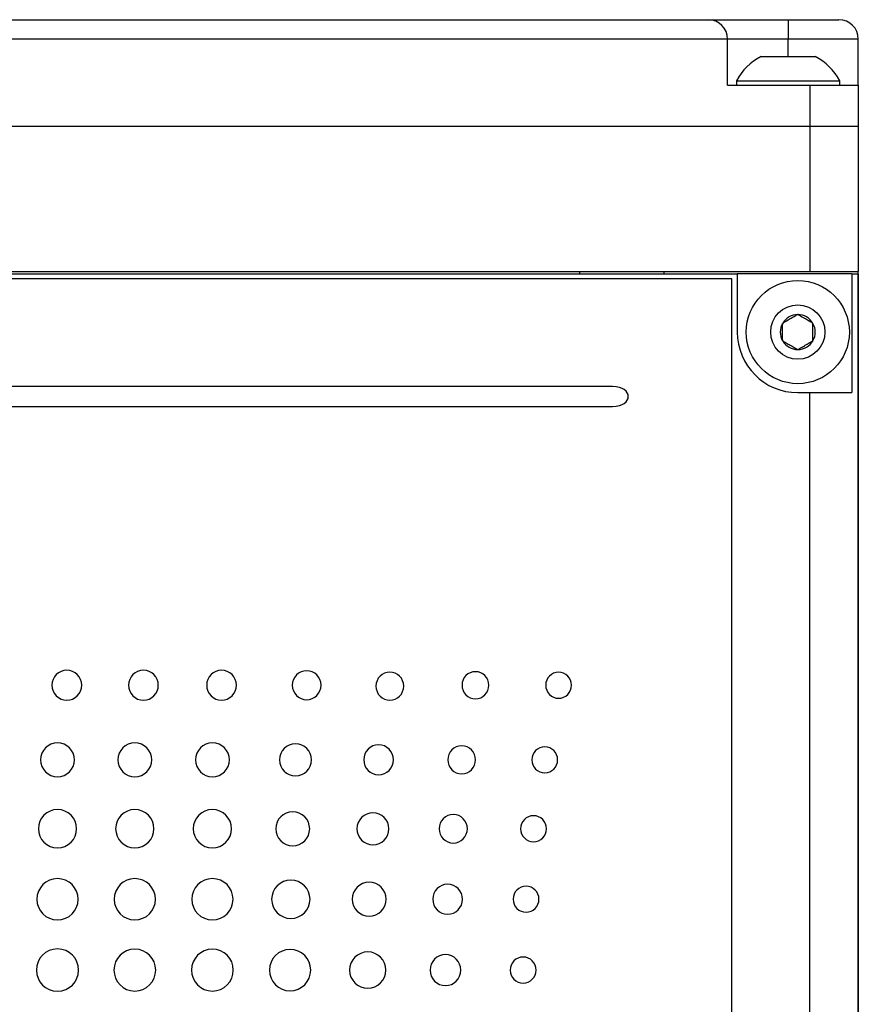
# Model space of a CAD drawing. Header units: inches. Extents: x 5.2 to 30.7, y 2.4 to 19.4.
# Tile 19 of 49: x 13.9 to 15.6, y 10.2 to 12.3. Entities that reach past the tile are written whole.
import ezdxf

# ---------------------------------------------------------------- set-up
doc = ezdxf.new("R2010")
doc.units = ezdxf.units.IN
doc.header["$MEASUREMENT"] = 0

msp = doc.modelspace()

# ---------------------------------------------------------------- linework, layer by layer
at = {"color": 7, "linetype": 'Continuous', "lineweight": 25}
for p, q in [((11.3756, 12.2561), (15.3156, 12.2561)), ((15.3156, 12.2561), (15.4806, 12.2561)), ((15.4806, 12.2561), (15.4806, 12.2161)), ((15.4806, 12.2561), (15.5856, 12.2561)), ((15.3556, 12.2161), (11.3356, 12.2161)), ((15.3556, 12.1211), (15.3556, 12.2161)), ((15.4806, 12.2161), (15.3556, 12.2161)), ((15.6256, 12.2161), (15.4806, 12.2161)), ((15.6256, 12.1211), (15.6256, 12.2161)), ((15.4246, 12.1801), (15.5208, 12.1801)), ((15.5208, 12.1801), (15.5366, 12.1801)), ((15.3556, 12.1211), (15.5256, 12.1211)), ((15.3741, 12.13), (15.3741, 12.1211)), ((15.3741, 12.13), (15.5571, 12.13)), ((15.5256, 12.1211), (15.5256, 12.0361)), ((15.5256, 12.1211), (15.6256, 12.1211)), ((15.5571, 12.13), (15.5871, 12.13)), ((15.5871, 12.1211), (15.5871, 12.13)), ((15.6256, 12.1211), (15.6256, 12.0361)), ((11.1656, 12.0361), (15.5256, 12.0361)), ((15.5256, 12.0361), (15.6256, 12.0361)), ((15.5256, 12.0361), (15.5256, 11.7361)), ((15.6256, 12.0361), (15.6256, 11.7361)), ((11.1656, 11.7361), (15.5256, 11.7361)), ((11.3156, 11.7311), (15.3756, 11.7311)), ((15.2238, 11.7361), (15.2238, 11.7311)), ((15.3756, 11.7311), (15.3756, 11.6111)), ((15.6122, 11.7311), (15.3756, 11.7311)), ((15.5256, 11.7361), (15.6256, 11.7361)), ((15.6122, 11.7311), (15.6122, 11.4861)), ((15.6122, 11.7311), (15.6256, 11.7311)), ((15.6256, 8.8211), (15.6256, 11.7361)), ((15.6256, 11.7311), (15.6256, 8.8261)), ((15.3646, 11.7211), (11.3246, 11.7211)), ((15.3646, 8.8361), (15.3646, 11.7211)), ((15.1177, 11.4987), (11.5683, 11.4987)), ((15.5006, 11.4861), (15.5256, 11.4861)), ((15.5256, 9.0711), (15.5256, 11.4861)), ((15.5256, 11.4861), (15.6122, 11.4861)), ((11.5683, 11.4576), (15.1177, 11.4576))]:
    msp.add_line(p, q, dxfattribs=at)
at = {"color": 1, "linetype": 'Continuous', "lineweight": 25}
for p, q in [((15.4806, 12.1801), (15.4806, 12.2161)), ((15.0506, 11.7311), (15.0506, 11.7361))]:
    msp.add_line(p, q, dxfattribs=at)
at = {"color": 7, "linetype": 'Continuous', "lineweight": 25}
for radius in [0.1065, 0.056]:
    msp.add_circle((15.5006, 11.6111), radius, dxfattribs=at)
for centre, radius, start, end in [((15.3156, 12.2161), 0.04, 0, 90), ((15.5856, 12.2161), 0.04, 0, 90), ((15.4806, 12.0732), 0.1207, 117.6497, 151.9518), ((15.4806, 12.0732), 0.1207, 28.0482, 62.3503), ((15.5006, 11.6111), 0.0361, 150, 210), ((15.5006, 11.6111), 0.0361, 90, 150), ((15.5006, 11.6111), 0.0361, 30, 90), ((15.5006, 11.6111), 0.0361, 330, 30), ((15.5006, 11.6111), 0.125, 180, 270), ((15.5006, 11.6111), 0.0361, 210, 270), ((15.5006, 11.6111), 0.0361, 270, 330)]:
    msp.add_arc(centre, radius, start, end, dxfattribs=at)
for points, knots in [([(15.5006, 11.6472), (15.4981, 11.6458), (15.4956, 11.6443), (15.4905, 11.6414), (15.4877, 11.6398), (15.4795, 11.6351), (15.4742, 11.632), (15.4693, 11.6292)], [0, 0, 0, 0, 0.25, 0.25, 0.5, 0.5, 1, 1, 1, 1]), ([(15.4693, 11.5931), (15.4693, 11.5987), (15.4693, 11.6048), (15.4693, 11.6175), (15.4693, 11.6236), (15.4693, 11.6292)], [0, 0, 0, 0, 0.5, 0.5, 1, 1, 1, 1]), ([(15.5318, 11.6292), (15.5294, 11.6306), (15.5269, 11.632), (15.5217, 11.635), (15.519, 11.6366), (15.5108, 11.6413), (15.5055, 11.6444), (15.5006, 11.6472)], [0, 0, 0, 0, 0.25, 0.25, 0.5, 0.5, 1, 1, 1, 1]), ([(15.5318, 11.5931), (15.5318, 11.5987), (15.5318, 11.6048), (15.5318, 11.6175), (15.5318, 11.6236), (15.5318, 11.6292)], [0, 0, 0, 0, 0.5, 0.5, 1, 1, 1, 1]), ([(15.4693, 11.5931), (15.4718, 11.5917), (15.4743, 11.5902), (15.4794, 11.5872), (15.4822, 11.5857), (15.4903, 11.5809), (15.4957, 11.5779), (15.5006, 11.575)], [0, 0, 0, 0, 0.25, 0.25, 0.5, 0.5, 1, 1, 1, 1]), ([(15.5006, 11.575), (15.503, 11.5764), (15.5055, 11.5779), (15.5107, 11.5809), (15.5134, 11.5824), (15.5216, 11.5872), (15.5269, 11.5902), (15.5318, 11.5931)], [0, 0, 0, 0, 0.25, 0.25, 0.5, 0.5, 1, 1, 1, 1]), ([(14.0215, 10.8821), (14.0215, 10.8992), (14.0078, 10.913), (13.9908, 10.913), (13.9738, 10.913), (13.9601, 10.8992), (13.9601, 10.8821)], [2, 2, 2, 2, 3, 3, 3, 4, 4, 4, 4]), ([(14.1798, 10.8821), (14.1798, 10.8992), (14.1661, 10.913), (14.1491, 10.913), (14.1321, 10.913), (14.1184, 10.8992), (14.1184, 10.8821)], [2, 2, 2, 2, 3, 3, 3, 4, 4, 4, 4]), ([(14.3411, 10.8821), (14.3411, 10.8992), (14.3273, 10.913), (14.3104, 10.913), (14.2934, 10.913), (14.2797, 10.8992), (14.2797, 10.8821)], [2, 2, 2, 2, 3, 3, 3, 4, 4, 4, 4]), ([(14.5159, 10.8821), (14.5159, 10.8986), (14.5025, 10.912), (14.4861, 10.912), (14.4697, 10.912), (14.4564, 10.8986), (14.4564, 10.8821)], [0, 0, 0, 0, 1, 1, 1, 2, 2, 2, 2]), ([(14.6867, 10.8801), (14.6867, 10.8961), (14.6738, 10.909), (14.658, 10.909), (14.6421, 10.909), (14.6293, 10.8961), (14.6293, 10.8801)], [0, 0, 0, 0, 1, 1, 1, 2, 2, 2, 2]), ([(14.8625, 10.8821), (14.8625, 10.8975), (14.8501, 10.91), (14.8348, 10.91), (14.8195, 10.91), (14.8071, 10.8975), (14.8071, 10.8821)], [0, 0, 0, 0, 1, 1, 1, 2, 2, 2, 2]), ([(15.0332, 10.8821), (15.0332, 10.8969), (15.0213, 10.9089), (15.0066, 10.9089), (14.9918, 10.9089), (14.9799, 10.8969), (14.9799, 10.8821)], [2, 2, 2, 2, 3, 3, 3, 4, 4, 4, 4]), ([(13.9601, 10.8821), (13.9601, 10.865), (13.9738, 10.8511), (13.9908, 10.8511), (14.0078, 10.8511), (14.0215, 10.865), (14.0215, 10.8821)], [0, 0, 0, 0, 1, 1, 1, 2, 2, 2, 2]), ([(14.1184, 10.8821), (14.1184, 10.865), (14.1321, 10.8511), (14.1491, 10.8511), (14.1661, 10.8511), (14.1798, 10.865), (14.1798, 10.8821)], [0, 0, 0, 0, 1, 1, 1, 2, 2, 2, 2]), ([(14.2797, 10.8821), (14.2797, 10.865), (14.2934, 10.8511), (14.3104, 10.8511), (14.3273, 10.8511), (14.3411, 10.865), (14.3411, 10.8821)], [0, 0, 0, 0, 1, 1, 1, 2, 2, 2, 2]), ([(14.4564, 10.8821), (14.4564, 10.8655), (14.4697, 10.8521), (14.4861, 10.8521), (14.5025, 10.8521), (14.5159, 10.8655), (14.5159, 10.8821)], [2, 2, 2, 2, 3, 3, 3, 4, 4, 4, 4]), ([(14.6293, 10.8801), (14.6293, 10.8641), (14.6421, 10.8511), (14.658, 10.8511), (14.6738, 10.8511), (14.6867, 10.8641), (14.6867, 10.8801)], [2, 2, 2, 2, 3, 3, 3, 4, 4, 4, 4]), ([(14.8071, 10.8821), (14.8071, 10.8666), (14.8195, 10.8541), (14.8348, 10.8541), (14.8501, 10.8541), (14.8625, 10.8666), (14.8625, 10.8821)], [2, 2, 2, 2, 3, 3, 3, 4, 4, 4, 4]), ([(14.9799, 10.8821), (14.9799, 10.8672), (14.9918, 10.8551), (15.0066, 10.8551), (15.0213, 10.8551), (15.0332, 10.8672), (15.0332, 10.8821)], [0, 0, 0, 0, 1, 1, 1, 2, 2, 2, 2]), ([(14.0066, 10.728), (14.0066, 10.7474), (13.9909, 10.763), (13.9716, 10.763), (13.9522, 10.763), (13.9365, 10.7474), (13.9365, 10.728)], [0, 0, 0, 0, 1, 1, 1, 2, 2, 2, 2]), ([(14.1663, 10.728), (14.1663, 10.7474), (14.1506, 10.763), (14.1312, 10.763), (14.1119, 10.763), (14.0962, 10.7474), (14.0962, 10.728)], [0, 0, 0, 0, 1, 1, 1, 2, 2, 2, 2]), ([(14.3266, 10.728), (14.3266, 10.7474), (14.3109, 10.763), (14.2915, 10.763), (14.2722, 10.763), (14.2565, 10.7474), (14.2565, 10.728)], [0, 0, 0, 0, 1, 1, 1, 2, 2, 2, 2]), ([(14.4961, 10.728), (14.4961, 10.7462), (14.4813, 10.761), (14.4631, 10.761), (14.4449, 10.761), (14.4301, 10.7462), (14.4301, 10.728)], [0, 0, 0, 0, 1, 1, 1, 2, 2, 2, 2]), ([(14.6654, 10.728), (14.6654, 10.7451), (14.6517, 10.759), (14.6178, 10.759), (14.604, 10.7451), (14.604, 10.728)], [0, 0, 0, 0, 1, 1, 2, 2, 2, 2]), ([(14.835, 10.728), (14.835, 10.744), (14.8221, 10.7569), (14.8063, 10.7569), (14.7905, 10.7569), (14.7776, 10.744), (14.7776, 10.728)], [0, 0, 0, 0, 1, 1, 1, 2, 2, 2, 2]), ([(15.0046, 10.728), (15.0046, 10.7429), (14.9926, 10.7549), (14.9779, 10.7549), (14.9632, 10.7549), (14.9512, 10.7429), (14.9512, 10.728)], [2, 2, 2, 2, 3, 3, 3, 4, 4, 4, 4]), ([(13.9365, 10.728), (13.9365, 10.7087), (13.9522, 10.693), (13.9716, 10.693), (13.9909, 10.693), (14.0066, 10.7087), (14.0066, 10.728)], [2, 2, 2, 2, 3, 3, 3, 4, 4, 4, 4]), ([(14.0962, 10.728), (14.0962, 10.7087), (14.1119, 10.693), (14.1312, 10.693), (14.1506, 10.693), (14.1663, 10.7087), (14.1663, 10.728)], [2, 2, 2, 2, 3, 3, 3, 4, 4, 4, 4]), ([(14.2565, 10.728), (14.2565, 10.7087), (14.2722, 10.693), (14.2915, 10.693), (14.3109, 10.693), (14.3266, 10.7087), (14.3266, 10.728)], [2, 2, 2, 2, 3, 3, 3, 4, 4, 4, 4]), ([(14.4301, 10.728), (14.4301, 10.7098), (14.4449, 10.695), (14.4631, 10.695), (14.4813, 10.695), (14.4961, 10.7098), (14.4961, 10.728)], [2, 2, 2, 2, 3, 3, 3, 4, 4, 4, 4]), ([(14.604, 10.728), (14.604, 10.7109), (14.6178, 10.697), (14.6517, 10.697), (14.6654, 10.7109), (14.6654, 10.728)], [2, 2, 2, 2, 3, 3, 4, 4, 4, 4]), ([(14.7776, 10.728), (14.7776, 10.712), (14.7905, 10.6991), (14.8063, 10.6991), (14.8221, 10.6991), (14.835, 10.712), (14.835, 10.728)], [2, 2, 2, 2, 3, 3, 3, 4, 4, 4, 4]), ([(14.9512, 10.728), (14.9512, 10.7131), (14.9632, 10.7011), (14.9779, 10.7011), (14.9926, 10.7011), (15.0046, 10.7131), (15.0046, 10.728)], [0, 0, 0, 0, 1, 1, 1, 2, 2, 2, 2]), ([(14.0111, 10.5857), (14.0111, 10.6076), (13.9934, 10.6253), (13.9715, 10.6253), (13.9497, 10.6253), (13.932, 10.6076), (13.932, 10.5857)], [0, 0, 0, 0, 1, 1, 1, 2, 2, 2, 2]), ([(14.1708, 10.5857), (14.1708, 10.6076), (14.1531, 10.6253), (14.1312, 10.6253), (14.1094, 10.6253), (14.0916, 10.6076), (14.0916, 10.5857)], [0, 0, 0, 0, 1, 1, 1, 2, 2, 2, 2]), ([(14.3311, 10.5857), (14.3311, 10.6076), (14.3134, 10.6253), (14.2915, 10.6253), (14.2697, 10.6253), (14.2519, 10.6076), (14.2519, 10.5857)], [0, 0, 0, 0, 1, 1, 1, 2, 2, 2, 2]), ([(14.4924, 10.5857), (14.4924, 10.605), (14.4767, 10.6207), (14.4573, 10.6207), (14.438, 10.6207), (14.4223, 10.605), (14.4223, 10.5857)], [0, 0, 0, 0, 1, 1, 1, 2, 2, 2, 2]), ([(14.6561, 10.5857), (14.6561, 10.6039), (14.6413, 10.6187), (14.6231, 10.6187), (14.6049, 10.6187), (14.5901, 10.6039), (14.5901, 10.5857)], [0, 0, 0, 0, 1, 1, 1, 2, 2, 2, 2]), ([(14.8182, 10.5857), (14.8182, 10.6019), (14.8051, 10.6151), (14.7728, 10.6151), (14.7597, 10.6019), (14.7597, 10.5857)], [0, 0, 0, 0, 1, 1, 2, 2, 2, 2]), ([(14.9815, 10.5857), (14.9815, 10.6005), (14.9695, 10.6126), (14.9548, 10.6126), (14.9401, 10.6126), (14.9281, 10.6005), (14.9281, 10.5857)], [2, 2, 2, 2, 3, 3, 3, 4, 4, 4, 4]), ([(13.932, 10.5857), (13.932, 10.5638), (13.9497, 10.5461), (13.9715, 10.5461), (13.9934, 10.5461), (14.0111, 10.5638), (14.0111, 10.5857)], [2, 2, 2, 2, 3, 3, 3, 4, 4, 4, 4]), ([(14.0916, 10.5857), (14.0916, 10.5638), (14.1094, 10.5461), (14.1312, 10.5461), (14.1531, 10.5461), (14.1708, 10.5638), (14.1708, 10.5857)], [2, 2, 2, 2, 3, 3, 3, 4, 4, 4, 4]), ([(14.2519, 10.5857), (14.2519, 10.5638), (14.2697, 10.5461), (14.2915, 10.5461), (14.3134, 10.5461), (14.3311, 10.5638), (14.3311, 10.5857)], [2, 2, 2, 2, 3, 3, 3, 4, 4, 4, 4]), ([(14.4223, 10.5857), (14.4223, 10.5664), (14.438, 10.5507), (14.4573, 10.5507), (14.4767, 10.5507), (14.4924, 10.5664), (14.4924, 10.5857)], [2, 2, 2, 2, 3, 3, 3, 4, 4, 4, 4]), ([(14.5901, 10.5857), (14.5901, 10.5675), (14.6049, 10.5527), (14.6231, 10.5527), (14.6413, 10.5527), (14.6561, 10.5675), (14.6561, 10.5857)], [2, 2, 2, 2, 3, 3, 3, 4, 4, 4, 4]), ([(14.7597, 10.5857), (14.7597, 10.5694), (14.7728, 10.5562), (14.8051, 10.5562), (14.8182, 10.5694), (14.8182, 10.5857)], [2, 2, 2, 2, 3, 3, 4, 4, 4, 4]), ([(14.9281, 10.5857), (14.9281, 10.5708), (14.9401, 10.5588), (14.9548, 10.5588), (14.9695, 10.5588), (14.9815, 10.5708), (14.9815, 10.5857)], [0, 0, 0, 0, 1, 1, 1, 2, 2, 2, 2]), ([(14.0142, 10.4402), (14.0142, 10.4637), (13.9951, 10.4828), (13.9715, 10.4828), (13.948, 10.4828), (13.9289, 10.4637), (13.9289, 10.4402)], [2, 2, 2, 2, 3, 3, 3, 4, 4, 4, 4]), ([(14.1739, 10.4402), (14.1739, 10.4637), (14.1548, 10.4828), (14.1312, 10.4828), (14.1077, 10.4828), (14.0886, 10.4637), (14.0886, 10.4402)], [2, 2, 2, 2, 3, 3, 3, 4, 4, 4, 4]), ([(14.3342, 10.4402), (14.3342, 10.4637), (14.3151, 10.4828), (14.2915, 10.4828), (14.268, 10.4828), (14.2489, 10.4637), (14.2489, 10.4402)], [2, 2, 2, 2, 3, 3, 3, 4, 4, 4, 4]), ([(14.4931, 10.4402), (14.4931, 10.462), (14.4753, 10.4797), (14.4535, 10.4797), (14.4316, 10.4797), (14.4139, 10.462), (14.4139, 10.4402)], [0, 0, 0, 0, 1, 1, 1, 2, 2, 2, 2]), ([(14.6504, 10.4402), (14.6504, 10.4595), (14.6348, 10.4752), (14.6154, 10.4752), (14.5961, 10.4752), (14.5804, 10.4595), (14.5804, 10.4402)], [0, 0, 0, 0, 1, 1, 1, 2, 2, 2, 2]), ([(14.8081, 10.4402), (14.8081, 10.4573), (14.7943, 10.4711), (14.7774, 10.4711), (14.7604, 10.4711), (14.7467, 10.4573), (14.7467, 10.4402)], [0, 0, 0, 0, 1, 1, 1, 2, 2, 2, 2]), ([(14.966, 10.4402), (14.966, 10.455), (14.9541, 10.4671), (14.9393, 10.4671), (14.9246, 10.4671), (14.9126, 10.455), (14.9126, 10.4402)], [2, 2, 2, 2, 3, 3, 3, 4, 4, 4, 4]), ([(13.9289, 10.4402), (13.9289, 10.4166), (13.948, 10.3975), (13.9715, 10.3975), (13.9951, 10.3975), (14.0142, 10.4166), (14.0142, 10.4402)], [0, 0, 0, 0, 1, 1, 1, 2, 2, 2, 2]), ([(14.0886, 10.4402), (14.0886, 10.4166), (14.1077, 10.3975), (14.1312, 10.3975), (14.1548, 10.3975), (14.1739, 10.4166), (14.1739, 10.4402)], [0, 0, 0, 0, 1, 1, 1, 2, 2, 2, 2]), ([(14.2489, 10.4402), (14.2489, 10.4166), (14.268, 10.3975), (14.2915, 10.3975), (14.3151, 10.3975), (14.3342, 10.4166), (14.3342, 10.4402)], [0, 0, 0, 0, 1, 1, 1, 2, 2, 2, 2]), ([(14.4139, 10.4402), (14.4139, 10.4183), (14.4316, 10.4006), (14.4535, 10.4006), (14.4753, 10.4006), (14.4931, 10.4183), (14.4931, 10.4402)], [2, 2, 2, 2, 3, 3, 3, 4, 4, 4, 4]), ([(14.5804, 10.4402), (14.5804, 10.4208), (14.5961, 10.4051), (14.6154, 10.4051), (14.6348, 10.4051), (14.6504, 10.4208), (14.6504, 10.4402)], [2, 2, 2, 2, 3, 3, 3, 4, 4, 4, 4]), ([(14.7467, 10.4402), (14.7467, 10.4231), (14.7604, 10.4092), (14.7774, 10.4092), (14.7943, 10.4092), (14.8081, 10.4231), (14.8081, 10.4402)], [2, 2, 2, 2, 3, 3, 3, 4, 4, 4, 4]), ([(14.9126, 10.4402), (14.9126, 10.4253), (14.9246, 10.4133), (14.9393, 10.4133), (14.9541, 10.4133), (14.966, 10.4253), (14.966, 10.4402)], [0, 0, 0, 0, 1, 1, 1, 2, 2, 2, 2]), ([(14.0152, 10.2939), (14.0152, 10.318), (13.9957, 10.3375), (13.9715, 10.3375), (13.9474, 10.3375), (13.9279, 10.318), (13.9279, 10.2939)], [2, 2, 2, 2, 3, 3, 3, 4, 4, 4, 4]), ([(14.1744, 10.2939), (14.1744, 10.3177), (14.1551, 10.337), (14.1312, 10.337), (14.1074, 10.337), (14.0881, 10.3177), (14.0881, 10.2939)], [2, 2, 2, 2, 3, 3, 3, 4, 4, 4, 4]), ([(14.3347, 10.2939), (14.3347, 10.3177), (14.3154, 10.337), (14.2915, 10.337), (14.2677, 10.337), (14.2484, 10.3177), (14.2484, 10.2939)], [2, 2, 2, 2, 3, 3, 3, 4, 4, 4, 4]), ([(14.4946, 10.2939), (14.4946, 10.3174), (14.4755, 10.3365), (14.4284, 10.3365), (14.4093, 10.3174), (14.4093, 10.2939)], [0, 0, 0, 0, 1, 1, 2, 2, 2, 2]), ([(14.6499, 10.2939), (14.6499, 10.3146), (14.6331, 10.3314), (14.6124, 10.3314), (14.5916, 10.3314), (14.5748, 10.3146), (14.5748, 10.2939)], [0, 0, 0, 0, 1, 1, 1, 2, 2, 2, 2]), ([(14.8046, 10.2939), (14.8046, 10.3116), (14.7904, 10.3259), (14.7728, 10.3259), (14.7553, 10.3259), (14.7411, 10.3116), (14.7411, 10.2939)], [0, 0, 0, 0, 1, 1, 1, 2, 2, 2, 2]), ([(14.96, 10.2939), (14.96, 10.3087), (14.948, 10.3208), (14.9333, 10.3208), (14.9185, 10.3208), (14.9066, 10.3087), (14.9066, 10.2939)], [2, 2, 2, 2, 3, 3, 3, 4, 4, 4, 4]), ([(13.9279, 10.2939), (13.9279, 10.2698), (13.9474, 10.2502), (13.9715, 10.2502), (13.9957, 10.2502), (14.0152, 10.2698), (14.0152, 10.2939)], [0, 0, 0, 0, 1, 1, 1, 2, 2, 2, 2]), ([(14.0881, 10.2939), (14.0881, 10.27), (14.1074, 10.2507), (14.1312, 10.2507), (14.1551, 10.2507), (14.1744, 10.27), (14.1744, 10.2939)], [0, 0, 0, 0, 1, 1, 1, 2, 2, 2, 2]), ([(14.2484, 10.2939), (14.2484, 10.27), (14.2677, 10.2507), (14.2915, 10.2507), (14.3154, 10.2507), (14.3347, 10.27), (14.3347, 10.2939)], [0, 0, 0, 0, 1, 1, 1, 2, 2, 2, 2]), ([(14.4093, 10.2939), (14.4093, 10.2703), (14.4284, 10.2512), (14.4755, 10.2512), (14.4946, 10.2703), (14.4946, 10.2939)], [2, 2, 2, 2, 3, 3, 4, 4, 4, 4]), ([(14.5748, 10.2939), (14.5748, 10.2731), (14.5916, 10.2563), (14.6124, 10.2563), (14.6331, 10.2563), (14.6499, 10.2731), (14.6499, 10.2939)], [2, 2, 2, 2, 3, 3, 3, 4, 4, 4, 4]), ([(14.7411, 10.2939), (14.7411, 10.2762), (14.7553, 10.2619), (14.7728, 10.2619), (14.7904, 10.2619), (14.8046, 10.2762), (14.8046, 10.2939)], [2, 2, 2, 2, 3, 3, 3, 4, 4, 4, 4]), ([(14.9066, 10.2939), (14.9066, 10.279), (14.9185, 10.267), (14.9333, 10.267), (14.948, 10.267), (14.96, 10.279), (14.96, 10.2939)], [0, 0, 0, 0, 1, 1, 1, 2, 2, 2, 2])]:
    msp.add_open_spline(points, degree=3, knots=knots, dxfattribs=at)
msp.add_open_spline([(15.1177, 11.4576), (15.1614, 11.4576), (15.1614, 11.4987), (15.1177, 11.4987)], degree=3, dxfattribs=at)

doc.saveas('drawing.dxf')
